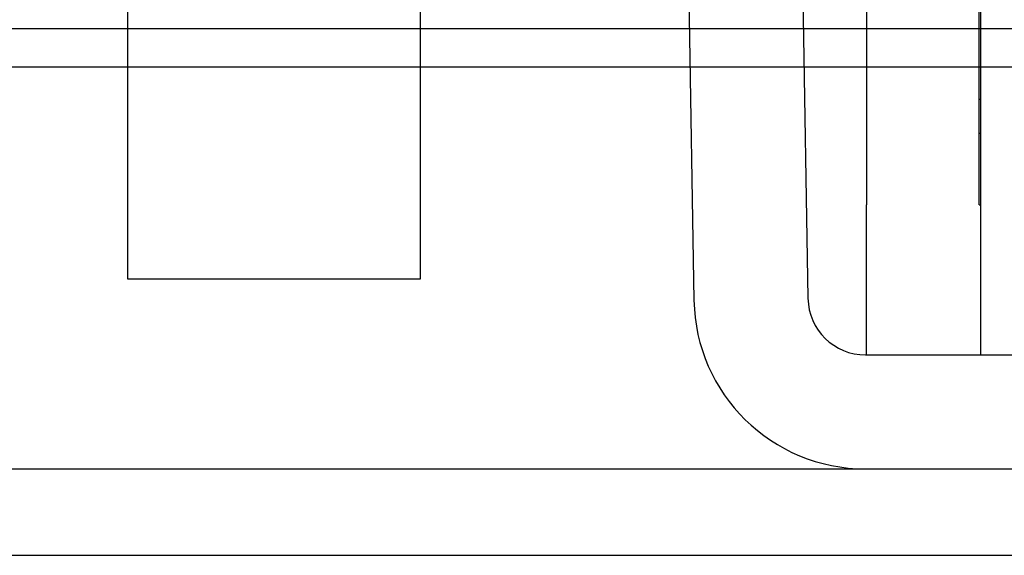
# Model space of a CAD drawing. Header units: inches. Extents: x 1 to 240, y -1 to 159.
# Tile 7 of 65: x 69.59 to 70.41, y 26.76 to 27.206. Entities that reach past the tile are written whole.
import ezdxf
from ezdxf.lldxf.tags import DXFTag

# ---------------------------------------------------------------- set-up
doc = ezdxf.new("R2010")
doc.units = ezdxf.units.IN
doc.header["$MEASUREMENT"] = 0
for name, color, linetype in [('COM42667', 7, 'Continuous'), ('COM42780', 7, 'Continuous'), ('COM48573', 7, 'Continuous'), ('COM48603', 7, 'Continuous'), ('Default', 7, 'Continuous'), ('SCC19011', 7, 'Continuous')]:
    doc.layers.add(name, color=color, linetype=linetype)
tags = doc.linetypes.add('HIDDEN2', pattern=[0.1875, 0.125, -0.0625]).pattern_tags.tags
tags[6:7] = [DXFTag(74, 4), DXFTag(75, 0), DXFTag(340, '0'), DXFTag(46, 0.0), DXFTag(50, 0.0), DXFTag(44, 0.0), DXFTag(45, 0.0)]
tags[4:5] = [DXFTag(74, 4), DXFTag(75, 0), DXFTag(340, '0'), DXFTag(46, 0.0), DXFTag(50, 0.0), DXFTag(44, 0.0), DXFTag(45, 0.0)]

# ---------------------------------------------------------------- blocks, each defined once
blk = doc.blocks.new('SE8')
at = {"layer": 'COM42667', "color": 7, "linetype": 'Continuous'}
for p, q in [((70.29514, 27.53459), (70.29514, 27.05209)), ((70.39014, 27.53459), (70.39014, 27.05209)), ((70.29514, 26.92709), (70.29514, 27.05209)), ((70.39014, 27.05209), (70.39014, 26.92709))]:
    blk.add_line(p, q, dxfattribs=at)
at = {"layer": 'COM42667', "color": 7, "linetype": 'HIDDEN2'}
for p, q in [((70.38914, 27.14025), (70.38914, 27.21877)), ((70.38914, 27.14025), (70.39014, 27.14025)), ((70.38914, 27.11197), (70.38914, 27.14025)), ((70.38914, 27.11197), (70.39014, 27.11197)), ((70.38914, 27.05209), (70.38914, 27.11197)), ((70.38914, 27.05209), (70.39014, 27.05209))]:
    blk.add_line(p, q, dxfattribs=at)
at = {"layer": 'COM42780', "color": 7, "linetype": 'Continuous'}
for p, q in [((70.14635, 27.26193), (70.1514, 26.9726)), ((70.24134, 27.26359), (70.24639, 26.97425)), ((70.29438, 26.92709), (70.66666, 26.92709)), ((70.29438, 26.83209), (70.66666, 26.83209))]:
    blk.add_line(p, q, dxfattribs=at)
for radius in [0.143, 0.048]:
    blk.add_arc((70.29438, 26.97509), radius, 181, 270, dxfattribs=at)
at = {"layer": 'COM48573', "color": 7, "linetype": 'Continuous'}
blk.add_line((69.30839, 26.83209), (70.29438, 26.83209), dxfattribs=at)
at = {"layer": 'COM48573', "color": 7, "linetype": 'HIDDEN2'}
blk.add_line((57.95641, 26.76009), (81.64636, 26.76009), dxfattribs=at)
at = {"layer": 'COM48603', "color": 7, "linetype": 'Continuous'}
for p, q in [((69.67939, 27.19871), (69.45532, 27.19871)), ((70.14746, 27.19871), (69.92339, 27.19871)), ((70.29514, 27.19871), (70.24247, 27.19871)), ((79.70921, 27.19871), (70.39014, 27.19871)), ((69.45476, 27.16709), (69.67939, 27.16709)), ((69.92339, 27.16709), (70.14801, 27.16709)), ((70.24302, 27.16709), (70.29514, 27.16709)), ((70.39014, 27.16709), (79.88895, 27.16709))]:
    blk.add_line(p, q, dxfattribs=at)
at = {"layer": 'COM48603', "color": 7, "linetype": 'HIDDEN2'}
for p, q in [((69.92339, 27.19871), (69.67939, 27.19871)), ((70.24247, 27.19871), (70.14746, 27.19871)), ((70.39014, 27.19871), (70.29514, 27.19871)), ((69.67939, 27.16709), (69.92339, 27.16709)), ((70.14801, 27.16709), (70.24302, 27.16709)), ((70.29514, 27.16709), (70.39014, 27.16709))]:
    blk.add_line(p, q, dxfattribs=at)
at = {"layer": 'SCC19011', "color": 7, "linetype": 'Continuous'}
for p, q in [((69.67939, 27.21409), (69.67939, 26.99059)), ((69.92339, 26.99059), (69.92339, 27.21409)), ((69.67939, 26.99059), (69.92339, 26.99059))]:
    blk.add_line(p, q, dxfattribs=at)

msp = doc.modelspace()

# ---------------------------------------------------------------- block references
at = {"layer": 'Default'}
msp.add_blockref('SE8', (0, 0), dxfattribs=at)

doc.saveas('drawing.dxf')
